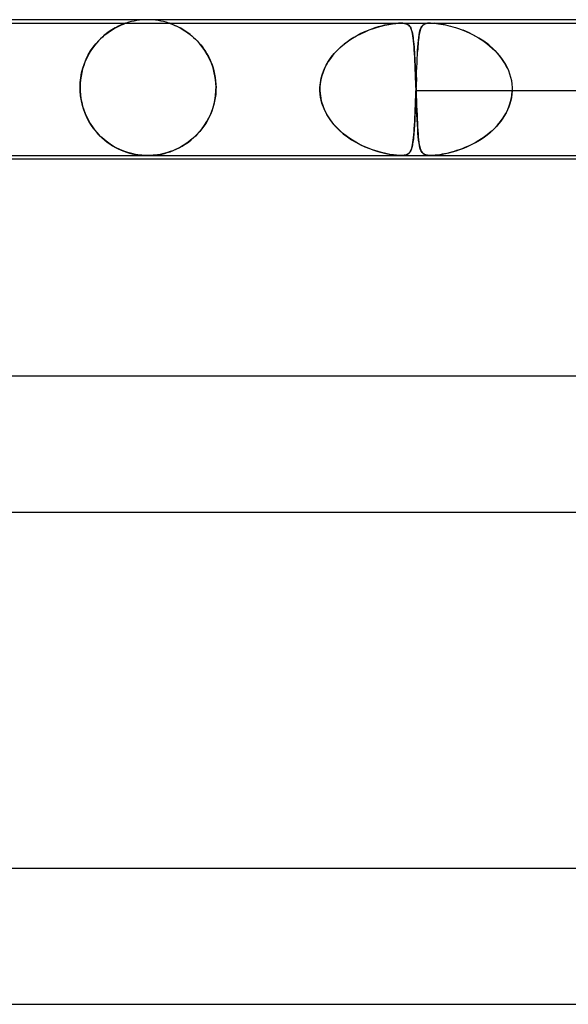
# Model space of a CAD drawing. Header units: millimetres. Extents: x -430 to 430, y -2 to 290.
# Tile 31 of 84: x -142 to -126, y 261 to 290. Entities that reach past the tile are written whole.
import ezdxf

# ---------------------------------------------------------------- set-up
doc = ezdxf.new("R2010")
doc.units = ezdxf.units.MM
doc.layers.add('HIDDEN', color=7, linetype='Continuous')
doc.layers.add('THICK', color=7, linetype='Continuous')

msp = doc.modelspace()

# ---------------------------------------------------------------- linework, layer by layer
at = {"layer": 'HIDDEN'}
for p, q in [((-145.93, 289.9), (-130.549, 289.9)), ((-139.073, 289.686), (-138.986, 289.738)), ((-138.998, 289.732), (-139.049, 289.701)), ((-138.949, 289.76), (-138.998, 289.732)), ((-138.986, 289.738), (-138.904, 289.783)), ((-138.903, 289.784), (-138.949, 289.76)), ((-138.904, 289.783), (-138.83, 289.819)), ((-138.859, 289.806), (-138.903, 289.784)), ((-138.815, 289.826), (-138.859, 289.806)), ((-138.83, 289.819), (-138.765, 289.847)), ((-138.773, 289.844), (-138.815, 289.826)), ((-138.733, 289.861), (-138.773, 289.844)), ((-138.765, 289.847), (-138.711, 289.869)), ((-138.697, 289.874), (-138.733, 289.861)), ((-138.711, 289.869), (-138.671, 289.884)), ((-138.667, 289.885), (-138.697, 289.874)), ((-138.671, 289.884), (-138.644, 289.894)), ((-138.644, 289.894), (-138.667, 289.885)), ((-138.644, 289.894), (-138.629, 289.898)), ((-138.63, 289.898), (-138.644, 289.894)), ((-138.625, 289.9), (-138.63, 289.898)), ((-138.629, 289.898), (-138.625, 289.9)), ((-137.371, 289.899), (-137.375, 289.9)), ((-137.375, 289.9), (-137.371, 289.898)), ((-137.358, 289.894), (-137.371, 289.899)), ((-137.371, 289.898), (-137.358, 289.894)), ((-137.333, 289.886), (-137.358, 289.894)), ((-137.358, 289.894), (-137.336, 289.887)), ((-137.336, 289.887), (-137.308, 289.876)), ((-137.295, 289.872), (-137.333, 289.886)), ((-137.308, 289.876), (-137.275, 289.864)), ((-137.243, 289.852), (-137.295, 289.872)), ((-137.275, 289.864), (-137.239, 289.849)), ((-137.179, 289.824), (-137.243, 289.852)), ((-137.239, 289.849), (-137.2, 289.833)), ((-137.2, 289.833), (-137.161, 289.816)), ((-137.105, 289.789), (-137.179, 289.824)), ((-137.161, 289.816), (-137.123, 289.798)), ((-137.123, 289.798), (-137.083, 289.778)), ((-137.024, 289.746), (-137.105, 289.789)), ((-137.083, 289.778), (-137.041, 289.756)), ((-137.041, 289.756), (-136.996, 289.731)), ((-136.936, 289.695), (-137.024, 289.746)), ((-136.996, 289.731), (-136.95, 289.704)), ((-131.409, 289.722), (-131.512, 289.683)), ((-131.475, 289.697), (-131.354, 289.741)), ((-131.309, 289.756), (-131.409, 289.722)), ((-131.354, 289.741), (-131.238, 289.779)), ((-131.213, 289.786), (-131.309, 289.756)), ((-131.238, 289.779), (-131.126, 289.81)), ((-131.12, 289.812), (-131.213, 289.786)), ((-131.126, 289.81), (-131.015, 289.838)), ((-131.031, 289.834), (-131.12, 289.812)), ((-130.944, 289.853), (-131.031, 289.834)), ((-131.015, 289.838), (-130.903, 289.861)), ((-130.857, 289.869), (-130.944, 289.853)), ((-130.903, 289.861), (-130.795, 289.879)), ((-130.773, 289.882), (-130.857, 289.869)), ((-130.795, 289.879), (-130.699, 289.891)), ((-130.692, 289.892), (-130.773, 289.882)), ((-130.699, 289.891), (-130.619, 289.898)), ((-130.617, 289.898), (-130.692, 289.892)), ((-130.619, 289.898), (-130.55, 289.9)), ((-130.549, 289.9), (-130.617, 289.898)), ((-130.55, 289.9), (-130.49, 289.898)), ((-130.489, 289.898), (-130.549, 289.9)), ((-130.549, 289.9), (-115.625, 289.9)), ((-130.49, 289.898), (-130.44, 289.892)), ((-130.436, 289.891), (-130.489, 289.898)), ((-130.44, 289.892), (-130.398, 289.882)), ((-130.388, 289.879), (-130.436, 289.891)), ((-130.398, 289.882), (-130.363, 289.869)), ((-130.348, 289.861), (-130.388, 289.879)), ((-130.363, 289.869), (-130.335, 289.853)), ((-130.315, 289.838), (-130.348, 289.861)), ((-130.335, 289.853), (-130.311, 289.834)), ((-130.289, 289.81), (-130.315, 289.838)), ((-130.311, 289.834), (-130.291, 289.812)), ((-130.291, 289.812), (-130.273, 289.786)), ((-130.268, 289.779), (-130.289, 289.81)), ((-130.273, 289.786), (-130.257, 289.756)), ((-130.25, 289.741), (-130.268, 289.779)), ((-130.257, 289.756), (-130.242, 289.722)), ((-130.234, 289.697), (-130.25, 289.741)), ((-130.242, 289.722), (-130.229, 289.683)), ((-129.985, 289.676), (-129.969, 289.726)), ((-129.972, 289.718), (-129.982, 289.684)), ((-129.96, 289.748), (-129.972, 289.718)), ((-129.969, 289.726), (-129.951, 289.768)), ((-129.948, 289.774), (-129.96, 289.748)), ((-129.951, 289.768), (-129.93, 289.803)), ((-129.933, 289.798), (-129.948, 289.774)), ((-129.917, 289.819), (-129.933, 289.798)), ((-129.93, 289.803), (-129.905, 289.833)), ((-129.9, 289.837), (-129.917, 289.819)), ((-129.905, 289.833), (-129.875, 289.857)), ((-129.88, 289.853), (-129.9, 289.837)), ((-129.857, 289.866), (-129.88, 289.853)), ((-129.875, 289.857), (-129.84, 289.874)), ((-129.831, 289.878), (-129.857, 289.866)), ((-129.84, 289.874), (-129.802, 289.887)), ((-129.799, 289.887), (-129.831, 289.878)), ((-129.802, 289.887), (-129.761, 289.894)), ((-129.762, 289.894), (-129.799, 289.887)), ((-129.719, 289.898), (-129.762, 289.894)), ((-129.761, 289.894), (-129.718, 289.898)), ((-129.67, 289.9), (-129.719, 289.898)), ((-129.718, 289.898), (-129.672, 289.9)), ((-129.672, 289.9), (-129.619, 289.899)), ((-129.619, 289.899), (-129.562, 289.896)), ((-129.562, 289.896), (-129.501, 289.89)), ((-129.512, 289.891), (-129.554, 289.895)), ((-129.464, 289.885), (-129.512, 289.891)), ((-129.501, 289.89), (-129.437, 289.882)), ((-129.411, 289.878), (-129.464, 289.885)), ((-129.437, 289.882), (-129.37, 289.871)), ((-129.352, 289.868), (-129.411, 289.878)), ((-129.37, 289.871), (-129.303, 289.859)), ((-129.288, 289.856), (-129.352, 289.868)), ((-129.303, 289.859), (-129.235, 289.846)), ((-129.22, 289.842), (-129.288, 289.856)), ((-129.235, 289.846), (-129.164, 289.83)), ((-129.164, 289.83), (-129.09, 289.811)), ((-129.09, 289.811), (-129.014, 289.79)), ((-129.014, 289.79), (-128.936, 289.767)), ((-128.936, 289.767), (-128.855, 289.74)), ((-128.855, 289.74), (-128.773, 289.711)), ((-128.773, 289.711), (-128.69, 289.678)), ((-139.388, 289.434), (-139.447, 289.374)), ((-139.435, 289.386), (-139.347, 289.473)), ((-139.33, 289.489), (-139.388, 289.434)), ((-139.347, 289.473), (-139.255, 289.553)), ((-139.272, 289.54), (-139.33, 289.489)), ((-139.214, 289.586), (-139.272, 289.54)), ((-139.255, 289.553), (-139.163, 289.624)), ((-139.158, 289.628), (-139.214, 289.586)), ((-139.163, 289.624), (-139.073, 289.686)), ((-139.103, 289.667), (-139.158, 289.628)), ((-139.049, 289.701), (-139.103, 289.667)), ((-136.95, 289.704), (-136.902, 289.674)), ((-136.844, 289.634), (-136.936, 289.695)), ((-136.902, 289.674), (-136.852, 289.64)), ((-136.852, 289.64), (-136.801, 289.604)), ((-136.75, 289.565), (-136.844, 289.634)), ((-136.801, 289.604), (-136.75, 289.565)), ((-136.655, 289.485), (-136.75, 289.565)), ((-136.75, 289.565), (-136.697, 289.522)), ((-136.697, 289.522), (-136.644, 289.476)), ((-136.564, 289.398), (-136.655, 289.485)), ((-136.644, 289.476), (-136.591, 289.426)), ((-136.591, 289.426), (-136.539, 289.373)), ((-132.088, 289.374), (-131.97, 289.451)), ((-131.926, 289.478), (-132.025, 289.416)), ((-131.97, 289.451), (-131.849, 289.523)), ((-131.824, 289.536), (-131.926, 289.478)), ((-131.849, 289.523), (-131.724, 289.588)), ((-131.721, 289.589), (-131.824, 289.536)), ((-131.724, 289.588), (-131.598, 289.646)), ((-131.616, 289.639), (-131.721, 289.589)), ((-131.512, 289.683), (-131.616, 289.639)), ((-131.598, 289.646), (-131.475, 289.697)), ((-130.219, 289.646), (-130.234, 289.697)), ((-130.229, 289.683), (-130.218, 289.639)), ((-130.207, 289.588), (-130.219, 289.646)), ((-130.218, 289.639), (-130.207, 289.589)), ((-130.207, 289.589), (-130.197, 289.536)), ((-130.195, 289.523), (-130.207, 289.588)), ((-130.197, 289.536), (-130.188, 289.478)), ((-130.185, 289.451), (-130.195, 289.523)), ((-130.188, 289.478), (-130.18, 289.416)), ((-130.176, 289.374), (-130.185, 289.451)), ((-130.031, 289.392), (-130.021, 289.476)), ((-130.023, 289.463), (-130.029, 289.407)), ((-130.016, 289.515), (-130.023, 289.463)), ((-130.021, 289.476), (-130.01, 289.551)), ((-130.009, 289.563), (-130.016, 289.515)), ((-130.01, 289.551), (-129.998, 289.618)), ((-130.001, 289.607), (-130.009, 289.563)), ((-129.992, 289.647), (-130.001, 289.607)), ((-129.998, 289.618), (-129.985, 289.676)), ((-129.982, 289.684), (-129.992, 289.647)), ((-128.56, 289.622), (-128.711, 289.687)), ((-128.69, 289.678), (-128.605, 289.643)), ((-128.605, 289.643), (-128.52, 289.604)), ((-128.407, 289.547), (-128.56, 289.622)), ((-128.52, 289.604), (-128.435, 289.562)), ((-128.435, 289.562), (-128.35, 289.516)), ((-128.253, 289.46), (-128.407, 289.547)), ((-128.35, 289.516), (-128.265, 289.467)), ((-128.265, 289.467), (-128.18, 289.414)), ((-128.105, 289.363), (-128.253, 289.46)), ((-139.675, 289.078), (-139.6, 289.188)), ((-139.613, 289.171), (-139.664, 289.095)), ((-139.559, 289.243), (-139.613, 289.171)), ((-139.6, 289.188), (-139.52, 289.291)), ((-139.504, 289.311), (-139.559, 289.243)), ((-139.52, 289.291), (-139.435, 289.386)), ((-139.447, 289.374), (-139.504, 289.311)), ((-136.475, 289.303), (-136.564, 289.398)), ((-136.539, 289.373), (-136.488, 289.317)), ((-136.488, 289.317), (-136.437, 289.258)), ((-136.392, 289.2), (-136.475, 289.303)), ((-136.437, 289.258), (-136.388, 289.196)), ((-136.314, 289.09), (-136.392, 289.2)), ((-136.388, 289.196), (-136.341, 289.131)), ((-136.341, 289.131), (-136.295, 289.062)), ((-132.411, 289.104), (-132.309, 289.2)), ((-132.304, 289.204), (-132.39, 289.125)), ((-132.309, 289.2), (-132.201, 289.29)), ((-132.215, 289.279), (-132.304, 289.204)), ((-132.121, 289.35), (-132.215, 289.279)), ((-132.201, 289.29), (-132.088, 289.374)), ((-132.025, 289.416), (-132.121, 289.35)), ((-130.18, 289.416), (-130.173, 289.35)), ((-130.167, 289.29), (-130.176, 289.374)), ((-130.173, 289.35), (-130.166, 289.279)), ((-130.16, 289.2), (-130.167, 289.29)), ((-130.166, 289.279), (-130.16, 289.204)), ((-130.16, 289.204), (-130.154, 289.125)), ((-130.153, 289.104), (-130.16, 289.2)), ((-130.05, 289.142), (-130.055, 289.066)), ((-130.053, 289.094), (-130.047, 289.201)), ((-130.045, 289.215), (-130.05, 289.142)), ((-130.047, 289.201), (-130.039, 289.3)), ((-130.04, 289.283), (-130.045, 289.215)), ((-130.035, 289.348), (-130.04, 289.283)), ((-130.039, 289.3), (-130.031, 289.392)), ((-130.029, 289.407), (-130.035, 289.348)), ((-128.18, 289.414), (-128.097, 289.358)), ((-127.963, 289.256), (-128.105, 289.363)), ((-128.097, 289.358), (-128.016, 289.297)), ((-128.016, 289.297), (-127.936, 289.233)), ((-127.83, 289.139), (-127.963, 289.256)), ((-127.936, 289.233), (-127.858, 289.165)), ((-127.858, 289.165), (-127.784, 289.093)), ((-127.707, 289.012), (-127.83, 289.139)), ((-139.803, 288.842), (-139.843, 288.749)), ((-139.805, 288.837), (-139.744, 288.961)), ((-139.76, 288.93), (-139.803, 288.842)), ((-139.714, 289.015), (-139.76, 288.93)), ((-139.744, 288.961), (-139.675, 289.078)), ((-139.664, 289.095), (-139.714, 289.015)), ((-136.242, 288.972), (-136.314, 289.09)), ((-136.295, 289.062), (-136.252, 288.99)), ((-136.252, 288.99), (-136.211, 288.915)), ((-136.177, 288.848), (-136.242, 288.972)), ((-136.211, 288.915), (-136.172, 288.836)), ((-136.121, 288.717), (-136.177, 288.848)), ((-132.618, 288.861), (-132.683, 288.765)), ((-132.674, 288.78), (-132.594, 288.894)), ((-132.548, 288.953), (-132.618, 288.861)), ((-132.594, 288.894), (-132.506, 289.002)), ((-132.471, 289.041), (-132.548, 288.953)), ((-132.506, 289.002), (-132.411, 289.104)), ((-132.39, 289.125), (-132.471, 289.041)), ((-130.154, 289.125), (-130.149, 289.041)), ((-130.146, 289.002), (-130.153, 289.104)), ((-130.149, 289.041), (-130.143, 288.953)), ((-130.14, 288.894), (-130.146, 289.002)), ((-130.143, 288.953), (-130.138, 288.861)), ((-130.134, 288.78), (-130.14, 288.894)), ((-130.138, 288.861), (-130.133, 288.765)), ((-130.071, 288.728), (-130.066, 288.857)), ((-130.066, 288.857), (-130.06, 288.979)), ((-130.06, 288.979), (-130.053, 289.094)), ((-127.784, 289.093), (-127.713, 289.018)), ((-127.713, 289.018), (-127.646, 288.94)), ((-127.596, 288.875), (-127.707, 289.012)), ((-127.646, 288.94), (-127.583, 288.858)), ((-127.498, 288.73), (-127.596, 288.875)), ((-127.583, 288.858), (-127.525, 288.773)), ((-139.939, 288.433), (-139.904, 288.573)), ((-139.91, 288.551), (-139.936, 288.447)), ((-139.878, 288.652), (-139.91, 288.551)), ((-139.904, 288.573), (-139.859, 288.708)), ((-139.843, 288.749), (-139.878, 288.652)), ((-139.859, 288.708), (-139.805, 288.837)), ((-136.172, 288.836), (-136.136, 288.755)), ((-136.136, 288.755), (-136.103, 288.67)), ((-136.073, 288.58), (-136.121, 288.717)), ((-136.103, 288.67), (-136.074, 288.582)), ((-136.074, 288.582), (-136.048, 288.491)), ((-136.035, 288.439), (-136.073, 288.58)), ((-132.793, 288.561), (-132.837, 288.453)), ((-132.805, 288.535), (-132.744, 288.66)), ((-132.742, 288.665), (-132.793, 288.561)), ((-132.744, 288.66), (-132.674, 288.78)), ((-132.683, 288.765), (-132.742, 288.665)), ((-130.128, 288.66), (-130.134, 288.78)), ((-130.133, 288.765), (-130.128, 288.665)), ((-130.128, 288.665), (-130.124, 288.561)), ((-130.122, 288.535), (-130.128, 288.66)), ((-130.124, 288.561), (-130.119, 288.453)), ((-130.082, 288.45), (-130.077, 288.592)), ((-130.077, 288.592), (-130.071, 288.728)), ((-127.525, 288.773), (-127.472, 288.685)), ((-127.415, 288.576), (-127.498, 288.73)), ((-127.472, 288.685), (-127.424, 288.594)), ((-127.424, 288.594), (-127.382, 288.499)), ((-139.981, 288.146), (-139.965, 288.29)), ((-139.957, 288.339), (-139.973, 288.228)), ((-139.965, 288.29), (-139.939, 288.433)), ((-139.936, 288.447), (-139.957, 288.339)), ((-136.048, 288.491), (-136.026, 288.397)), ((-136.008, 288.294), (-136.035, 288.439)), ((-136.026, 288.397), (-136.009, 288.3)), ((-136.009, 288.3), (-135.996, 288.202)), ((-135.991, 288.148), (-136.008, 288.294)), ((-132.915, 288.138), (-132.891, 288.273)), ((-132.873, 288.342), (-132.9, 288.23)), ((-132.891, 288.273), (-132.854, 288.405)), ((-132.837, 288.453), (-132.873, 288.342)), ((-132.854, 288.405), (-132.805, 288.535)), ((-130.117, 288.405), (-130.122, 288.535)), ((-130.119, 288.453), (-130.115, 288.342)), ((-130.112, 288.273), (-130.117, 288.405)), ((-130.115, 288.342), (-130.11, 288.23)), ((-130.107, 288.138), (-130.112, 288.273)), ((-130.093, 288.152), (-130.088, 288.303)), ((-130.088, 288.293), (-130.09, 288.245)), ((-130.088, 288.303), (-130.082, 288.45)), ((-127.382, 288.499), (-127.346, 288.403)), ((-127.346, 288.403), (-127.318, 288.305)), ((-127.318, 288.305), (-127.296, 288.205)), ((-139.986, 288), (-139.981, 288.146)), ((-139.983, 288.115), (-139.986, 288)), ((-139.986, 287.983), (-139.986, 288)), ((-139.986, 288), (-139.986, 287.983)), ((-139.985, 287.967), (-139.986, 287.983)), ((-139.986, 287.983), (-139.985, 287.967)), ((-139.973, 288.228), (-139.983, 288.115)), ((-135.996, 288.202), (-135.988, 288.101)), ((-135.985, 288), (-135.991, 288.148)), ((-135.988, 288.101), (-135.985, 288)), ((-135.985, 287.983), (-135.986, 287.967)), ((-135.986, 287.967), (-135.985, 287.983)), ((-135.985, 288), (-135.985, 287.983)), ((-135.985, 287.983), (-135.985, 288)), ((-132.928, 287.967), (-132.927, 287.983)), ((-132.927, 288), (-132.915, 288.138)), ((-132.918, 288.116), (-132.927, 288)), ((-132.927, 287.983), (-132.927, 288)), ((-132.927, 288), (-132.927, 287.983)), ((-132.927, 287.983), (-132.927, 287.967)), ((-132.9, 288.23), (-132.918, 288.116)), ((-130.11, 288.23), (-130.106, 288.116)), ((-130.102, 288), (-130.107, 288.138)), ((-130.106, 288.116), (-130.102, 288)), ((-130.102, 288), (-130.101, 287.983)), ((-130.101, 287.983), (-130.102, 288)), ((-130.101, 287.983), (-130.101, 287.967)), ((-130.101, 287.967), (-130.101, 287.983)), ((-130.099, 287.983), (-130.098, 288)), ((-130.099, 287.967), (-130.099, 287.983)), ((-130.098, 288), (-130.093, 288.152)), ((-130.096, 288.05), (-130.098, 288)), ((-130.095, 288.099), (-130.096, 288.05)), ((-130.093, 288.148), (-130.095, 288.099)), ((-130.091, 288.197), (-130.093, 288.148)), ((-130.09, 288.245), (-130.091, 288.197)), ((-127.296, 288.205), (-127.281, 288.103)), ((-127.281, 288.103), (-127.273, 288)), ((-127.273, 288), (-127.273, 287.983)), ((-127.273, 287.983), (-127.272, 287.967)), ((-139.985, 287.95), (-139.985, 287.967)), ((-139.985, 287.967), (-139.985, 287.95)), ((-139.985, 287.933), (-139.985, 287.95)), ((-139.985, 287.95), (-139.985, 287.933)), ((-139.984, 287.917), (-139.985, 287.933)), ((-139.985, 287.933), (-139.984, 287.917)), ((-139.983, 287.9), (-139.984, 287.917)), ((-139.984, 287.917), (-139.983, 287.9)), ((-139.983, 287.9), (-139.974, 287.787)), ((-139.971, 287.756), (-139.983, 287.9)), ((-139.974, 287.787), (-139.959, 287.674)), ((-139.948, 287.613), (-139.971, 287.756)), ((-136.008, 287.697), (-136.027, 287.597)), ((-136.022, 287.62), (-136, 287.758)), ((-135.995, 287.799), (-136.008, 287.697)), ((-136, 287.758), (-135.988, 287.9)), ((-135.988, 287.9), (-135.995, 287.799)), ((-135.987, 287.917), (-135.988, 287.9)), ((-135.988, 287.9), (-135.987, 287.917)), ((-135.986, 287.933), (-135.987, 287.917)), ((-135.987, 287.917), (-135.986, 287.933)), ((-135.986, 287.967), (-135.986, 287.95)), ((-135.986, 287.95), (-135.986, 287.967)), ((-135.986, 287.95), (-135.986, 287.933)), ((-135.986, 287.933), (-135.986, 287.95)), ((-132.928, 287.95), (-132.928, 287.967)), ((-132.927, 287.967), (-132.928, 287.95)), ((-132.927, 287.933), (-132.928, 287.95)), ((-132.928, 287.95), (-132.927, 287.933)), ((-132.927, 287.917), (-132.927, 287.933)), ((-132.927, 287.933), (-132.927, 287.917)), ((-132.927, 287.9), (-132.927, 287.917)), ((-132.927, 287.917), (-132.927, 287.9)), ((-132.909, 287.72), (-132.927, 287.9)), ((-132.927, 287.9), (-132.914, 287.754)), ((-132.914, 287.754), (-132.887, 287.61)), ((-132.868, 287.543), (-132.909, 287.72)), ((-130.112, 287.623), (-130.107, 287.76)), ((-130.108, 287.711), (-130.112, 287.618)), ((-130.105, 287.805), (-130.108, 287.711)), ((-130.107, 287.76), (-130.102, 287.9)), ((-130.102, 287.9), (-130.105, 287.805)), ((-130.102, 287.9), (-130.101, 287.917)), ((-116.662, 287.9), (-130.102, 287.9)), ((-130.101, 287.967), (-130.1, 287.95)), ((-130.1, 287.95), (-130.101, 287.967)), ((-130.101, 287.917), (-130.1, 287.933)), ((-130.1, 287.95), (-130.099, 287.967)), ((-130.1, 287.95), (-130.099, 287.933)), ((-130.1, 287.933), (-130.1, 287.95)), ((-130.099, 287.933), (-130.1, 287.95)), ((-130.099, 287.933), (-130.099, 287.917)), ((-130.099, 287.917), (-130.099, 287.933)), ((-130.099, 287.917), (-130.098, 287.9)), ((-130.098, 287.9), (-130.099, 287.917)), ((-130.098, 287.9), (-130.093, 287.754)), ((-130.092, 287.72), (-130.098, 287.9)), ((-130.093, 287.754), (-130.088, 287.61)), ((-130.086, 287.543), (-130.092, 287.72)), ((-127.293, 287.711), (-127.312, 287.618)), ((-127.311, 287.623), (-127.285, 287.76)), ((-127.28, 287.805), (-127.293, 287.711)), ((-127.285, 287.76), (-127.273, 287.9)), ((-127.273, 287.9), (-127.28, 287.805)), ((-127.272, 287.933), (-127.273, 287.917)), ((-127.273, 287.917), (-127.273, 287.9)), ((-113.834, 287.9), (-127.273, 287.9)), ((-127.272, 287.967), (-127.272, 287.95)), ((-127.272, 287.95), (-127.272, 287.933)), ((-139.959, 287.674), (-139.937, 287.561)), ((-139.917, 287.476), (-139.948, 287.613)), ((-139.937, 287.561), (-139.91, 287.451)), ((-139.877, 287.345), (-139.917, 287.476)), ((-139.91, 287.451), (-139.876, 287.343)), ((-136.078, 287.4), (-136.112, 287.304)), ((-136.093, 287.354), (-136.053, 287.485)), ((-136.05, 287.498), (-136.078, 287.4)), ((-136.053, 287.485), (-136.022, 287.62)), ((-136.027, 287.597), (-136.05, 287.498)), ((-132.887, 287.61), (-132.845, 287.47)), ((-132.807, 287.372), (-132.868, 287.543)), ((-132.845, 287.47), (-132.79, 287.333)), ((-130.119, 287.434), (-130.123, 287.346)), ((-130.122, 287.359), (-130.117, 287.489)), ((-130.116, 287.525), (-130.119, 287.434)), ((-130.117, 287.489), (-130.112, 287.623)), ((-130.112, 287.618), (-130.116, 287.525)), ((-130.088, 287.61), (-130.083, 287.47)), ((-130.079, 287.372), (-130.086, 287.543)), ((-130.083, 287.47), (-130.078, 287.333)), ((-127.368, 287.434), (-127.405, 287.346)), ((-127.399, 287.359), (-127.349, 287.489)), ((-127.337, 287.525), (-127.368, 287.434)), ((-127.349, 287.489), (-127.311, 287.623)), ((-127.312, 287.618), (-127.337, 287.525)), ((-139.829, 287.22), (-139.877, 287.345)), ((-139.876, 287.343), (-139.836, 287.237)), ((-139.836, 287.237), (-139.79, 287.134)), ((-139.775, 287.102), (-139.829, 287.22)), ((-139.79, 287.134), (-139.74, 287.034)), ((-139.715, 286.99), (-139.775, 287.102)), ((-136.256, 287.001), (-136.195, 287.112)), ((-136.192, 287.119), (-136.239, 287.03)), ((-136.195, 287.112), (-136.141, 287.23)), ((-136.15, 287.21), (-136.192, 287.119)), ((-136.112, 287.304), (-136.15, 287.21)), ((-136.141, 287.23), (-136.093, 287.354)), ((-132.727, 287.209), (-132.807, 287.372)), ((-132.79, 287.333), (-132.722, 287.201)), ((-132.63, 287.056), (-132.727, 287.209)), ((-132.722, 287.201), (-132.644, 287.076)), ((-130.14, 286.999), (-130.134, 287.113)), ((-130.131, 287.176), (-130.135, 287.095)), ((-130.134, 287.113), (-130.128, 287.233)), ((-130.127, 287.26), (-130.131, 287.176)), ((-130.128, 287.233), (-130.122, 287.359)), ((-130.123, 287.346), (-130.127, 287.26)), ((-130.073, 287.21), (-130.079, 287.372)), ((-130.078, 287.333), (-130.072, 287.201)), ((-130.066, 287.057), (-130.073, 287.21)), ((-130.072, 287.201), (-130.067, 287.076)), ((-127.614, 286.999), (-127.533, 287.113)), ((-127.494, 287.176), (-127.546, 287.095)), ((-127.533, 287.113), (-127.461, 287.233)), ((-127.447, 287.26), (-127.494, 287.176)), ((-127.461, 287.233), (-127.399, 287.359)), ((-127.405, 287.346), (-127.447, 287.26)), ((-139.74, 287.034), (-139.684, 286.939)), ((-139.65, 286.885), (-139.715, 286.99)), ((-139.684, 286.939), (-139.624, 286.847)), ((-139.58, 286.786), (-139.65, 286.885)), ((-139.624, 286.847), (-139.559, 286.76)), ((-136.344, 286.863), (-136.402, 286.785)), ((-136.392, 286.797), (-136.321, 286.896)), ((-136.289, 286.945), (-136.344, 286.863)), ((-136.321, 286.896), (-136.256, 287.001)), ((-136.239, 287.03), (-136.289, 286.945)), ((-132.644, 287.076), (-132.556, 286.957)), ((-132.519, 286.913), (-132.63, 287.056)), ((-132.556, 286.957), (-132.458, 286.845)), ((-132.396, 286.781), (-132.519, 286.913)), ((-132.458, 286.845), (-132.353, 286.74)), ((-130.153, 286.79), (-130.146, 286.891)), ((-130.147, 286.867), (-130.152, 286.797)), ((-130.143, 286.94), (-130.147, 286.867)), ((-130.146, 286.891), (-130.14, 286.999)), ((-130.139, 287.016), (-130.143, 286.94)), ((-130.135, 287.095), (-130.139, 287.016)), ((-130.067, 287.076), (-130.061, 286.957)), ((-130.059, 286.914), (-130.066, 287.057)), ((-130.061, 286.957), (-130.055, 286.845)), ((-130.051, 286.781), (-130.059, 286.914)), ((-130.055, 286.845), (-130.049, 286.74)), ((-127.8, 286.79), (-127.704, 286.891)), ((-127.725, 286.867), (-127.792, 286.797)), ((-127.662, 286.94), (-127.725, 286.867)), ((-127.704, 286.891), (-127.614, 286.999)), ((-127.602, 287.016), (-127.662, 286.94)), ((-127.546, 287.095), (-127.602, 287.016)), ((-139.506, 286.694), (-139.58, 286.786)), ((-139.559, 286.76), (-139.491, 286.677)), ((-139.429, 286.609), (-139.506, 286.694)), ((-139.491, 286.677), (-139.419, 286.599)), ((-139.349, 286.53), (-139.429, 286.609)), ((-139.419, 286.599), (-139.344, 286.526)), ((-139.266, 286.457), (-139.349, 286.53)), ((-139.344, 286.526), (-139.267, 286.458)), ((-136.712, 286.464), (-136.627, 286.538)), ((-136.593, 286.571), (-136.661, 286.507)), ((-136.627, 286.538), (-136.545, 286.619)), ((-136.527, 286.638), (-136.593, 286.571)), ((-136.545, 286.619), (-136.467, 286.705)), ((-136.463, 286.709), (-136.527, 286.638)), ((-136.467, 286.705), (-136.392, 286.797)), ((-136.402, 286.785), (-136.463, 286.709)), ((-132.261, 286.659), (-132.396, 286.781)), ((-132.353, 286.74), (-132.24, 286.642)), ((-132.119, 286.549), (-132.261, 286.659)), ((-132.24, 286.642), (-132.121, 286.55)), ((-132.121, 286.55), (-131.997, 286.466)), ((-131.973, 286.451), (-132.119, 286.549)), ((-130.184, 286.451), (-130.175, 286.525)), ((-130.173, 286.547), (-130.179, 286.492)), ((-130.175, 286.525), (-130.167, 286.606)), ((-130.167, 286.605), (-130.173, 286.547)), ((-130.167, 286.606), (-130.16, 286.694)), ((-130.162, 286.666), (-130.167, 286.605)), ((-130.157, 286.73), (-130.162, 286.666)), ((-130.16, 286.694), (-130.153, 286.79)), ((-130.152, 286.797), (-130.157, 286.73)), ((-130.043, 286.659), (-130.051, 286.781)), ((-130.049, 286.74), (-130.042, 286.642)), ((-130.034, 286.549), (-130.043, 286.659)), ((-130.042, 286.642), (-130.034, 286.55)), ((-130.034, 286.55), (-130.026, 286.466)), ((-130.024, 286.451), (-130.034, 286.549)), ((-128.235, 286.451), (-128.122, 286.525)), ((-128.09, 286.547), (-128.17, 286.492)), ((-128.122, 286.525), (-128.011, 286.606)), ((-128.011, 286.605), (-128.09, 286.547)), ((-128.011, 286.606), (-127.903, 286.694)), ((-127.936, 286.666), (-128.011, 286.605)), ((-127.863, 286.73), (-127.936, 286.666)), ((-127.903, 286.694), (-127.8, 286.79)), ((-127.792, 286.797), (-127.863, 286.73)), ((-139.267, 286.458), (-139.188, 286.396)), ((-139.182, 286.391), (-139.266, 286.457)), ((-139.188, 286.396), (-139.108, 286.339)), ((-139.096, 286.331), (-139.182, 286.391)), ((-139.108, 286.339), (-139.027, 286.287)), ((-139.009, 286.276), (-139.096, 286.331)), ((-139.027, 286.287), (-138.945, 286.24)), ((-138.922, 286.227), (-139.009, 286.276)), ((-138.945, 286.24), (-138.863, 286.198)), ((-137.028, 286.249), (-137.105, 286.209)), ((-137.071, 286.226), (-136.98, 286.277)), ((-136.952, 286.293), (-137.028, 286.249)), ((-136.98, 286.277), (-136.889, 286.333)), ((-136.878, 286.341), (-136.952, 286.293)), ((-136.889, 286.333), (-136.799, 286.396)), ((-136.804, 286.392), (-136.878, 286.341)), ((-136.732, 286.448), (-136.804, 286.392)), ((-136.799, 286.396), (-136.712, 286.464)), ((-136.661, 286.507), (-136.732, 286.448)), ((-131.997, 286.466), (-131.869, 286.389)), ((-131.824, 286.364), (-131.973, 286.451)), ((-131.869, 286.389), (-131.737, 286.319)), ((-131.675, 286.289), (-131.824, 286.364)), ((-131.737, 286.319), (-131.604, 286.257)), ((-131.528, 286.224), (-131.675, 286.289)), ((-131.604, 286.257), (-131.473, 286.202)), ((-130.224, 286.231), (-130.234, 286.199)), ((-130.228, 286.218), (-130.215, 286.267)), ((-130.215, 286.266), (-130.224, 286.231)), ((-130.215, 286.267), (-130.204, 286.322)), ((-130.207, 286.305), (-130.215, 286.266)), ((-130.2, 286.347), (-130.207, 286.305)), ((-130.204, 286.322), (-130.193, 286.383)), ((-130.192, 286.392), (-130.2, 286.347)), ((-130.193, 286.383), (-130.184, 286.451)), ((-130.186, 286.44), (-130.192, 286.392)), ((-130.179, 286.492), (-130.186, 286.44)), ((-130.026, 286.466), (-130.016, 286.389)), ((-130.013, 286.365), (-130.024, 286.451)), ((-130.016, 286.389), (-130.005, 286.319)), ((-129.999, 286.29), (-130.013, 286.365)), ((-130.005, 286.319), (-129.992, 286.257)), ((-129.984, 286.225), (-129.999, 286.29)), ((-129.992, 286.257), (-129.978, 286.202)), ((-128.666, 286.231), (-128.747, 286.199)), ((-128.698, 286.218), (-128.583, 286.267)), ((-128.584, 286.266), (-128.666, 286.231)), ((-128.501, 286.305), (-128.584, 286.266)), ((-128.583, 286.267), (-128.467, 286.322)), ((-128.418, 286.347), (-128.501, 286.305)), ((-128.467, 286.322), (-128.351, 286.383)), ((-128.335, 286.392), (-128.418, 286.347)), ((-128.351, 286.383), (-128.235, 286.451)), ((-128.252, 286.44), (-128.335, 286.392)), ((-128.17, 286.492), (-128.252, 286.44)), ((-138.835, 286.184), (-138.922, 286.227)), ((-138.863, 286.198), (-138.781, 286.16)), ((-138.749, 286.147), (-138.835, 286.184)), ((-138.781, 286.16), (-138.698, 286.127)), ((-138.664, 286.115), (-138.749, 286.147)), ((-138.698, 286.127), (-138.615, 286.098)), ((-138.581, 286.087), (-138.664, 286.115)), ((-138.615, 286.098), (-138.532, 286.073)), ((-138.501, 286.064), (-138.581, 286.087)), ((-138.532, 286.073), (-138.449, 286.052)), ((-138.422, 286.046), (-138.501, 286.064)), ((-138.449, 286.052), (-138.367, 286.034)), ((-138.35, 286.031), (-138.422, 286.046)), ((-138.367, 286.034), (-138.286, 286.021)), ((-138.284, 286.02), (-138.35, 286.031)), ((-138.286, 286.021), (-138.209, 286.011)), ((-138.222, 286.013), (-138.284, 286.02)), ((-138.165, 286.007), (-138.222, 286.013)), ((-138.209, 286.011), (-138.136, 286.005)), ((-138.11, 286.003), (-138.165, 286.007)), ((-138.136, 286.005), (-138.065, 286.001)), ((-138.054, 286.001), (-138.11, 286.003)), ((-138.065, 286.001), (-137.998, 286)), ((-137.999, 286), (-138.054, 286.001)), ((-137.944, 286.001), (-137.999, 286)), ((-137.998, 286), (-137.93, 286.001)), ((-137.889, 286.003), (-137.944, 286.001)), ((-137.93, 286.001), (-137.863, 286.005)), ((-137.83, 286.007), (-137.889, 286.003)), ((-137.863, 286.005), (-137.796, 286.01)), ((-137.768, 286.013), (-137.83, 286.007)), ((-137.796, 286.01), (-137.728, 286.018)), ((-137.703, 286.022), (-137.768, 286.013)), ((-137.728, 286.018), (-137.657, 286.029)), ((-137.633, 286.034), (-137.703, 286.022)), ((-137.657, 286.029), (-137.583, 286.044)), ((-137.56, 286.049), (-137.633, 286.034)), ((-137.583, 286.044), (-137.504, 286.062)), ((-137.486, 286.067), (-137.56, 286.049)), ((-137.504, 286.062), (-137.422, 286.085)), ((-137.41, 286.088), (-137.486, 286.067)), ((-137.422, 286.085), (-137.337, 286.112)), ((-137.335, 286.113), (-137.41, 286.088)), ((-137.337, 286.112), (-137.25, 286.144)), ((-137.258, 286.141), (-137.335, 286.113)), ((-137.181, 286.174), (-137.258, 286.141)), ((-137.25, 286.144), (-137.162, 286.182)), ((-137.105, 286.209), (-137.181, 286.174)), ((-137.162, 286.182), (-137.071, 286.226)), ((-131.384, 286.169), (-131.528, 286.224)), ((-131.473, 286.202), (-131.345, 286.156)), ((-131.246, 286.124), (-131.384, 286.169)), ((-131.345, 286.156), (-131.221, 286.116)), ((-131.113, 286.086), (-131.246, 286.124)), ((-131.221, 286.116), (-131.103, 286.084)), ((-130.986, 286.056), (-131.113, 286.086)), ((-131.103, 286.084), (-130.993, 286.057)), ((-130.993, 286.057), (-130.892, 286.037)), ((-130.868, 286.033), (-130.986, 286.056)), ((-130.892, 286.037), (-130.807, 286.022)), ((-130.764, 286.017), (-130.868, 286.033)), ((-130.807, 286.022), (-130.736, 286.013)), ((-130.679, 286.007), (-130.764, 286.017)), ((-130.736, 286.013), (-130.678, 286.007)), ((-130.608, 286.002), (-130.679, 286.007)), ((-130.678, 286.007), (-130.631, 286.003)), ((-130.631, 286.003), (-130.588, 286.001)), ((-130.547, 286), (-130.608, 286.002)), ((-130.588, 286.001), (-130.548, 286)), ((-130.548, 286), (-130.511, 286.001)), ((-130.495, 286.002), (-130.547, 286)), ((-130.511, 286.001), (-130.477, 286.003)), ((-130.45, 286.006), (-130.495, 286.002)), ((-130.477, 286.003), (-130.444, 286.007)), ((-130.411, 286.014), (-130.45, 286.006)), ((-130.444, 286.007), (-130.412, 286.013)), ((-130.412, 286.013), (-130.381, 286.023)), ((-130.379, 286.024), (-130.411, 286.014)), ((-130.381, 286.023), (-130.351, 286.037)), ((-130.352, 286.036), (-130.379, 286.024)), ((-130.331, 286.049), (-130.352, 286.036)), ((-130.351, 286.037), (-130.323, 286.055)), ((-130.313, 286.063), (-130.331, 286.049)), ((-130.323, 286.055), (-130.298, 286.078)), ((-130.297, 286.08), (-130.313, 286.063)), ((-130.298, 286.078), (-130.277, 286.105)), ((-130.282, 286.098), (-130.297, 286.08)), ((-130.269, 286.119), (-130.282, 286.098)), ((-130.277, 286.105), (-130.259, 286.138)), ((-130.256, 286.143), (-130.269, 286.119)), ((-130.259, 286.138), (-130.243, 286.175)), ((-130.245, 286.17), (-130.256, 286.143)), ((-130.234, 286.199), (-130.245, 286.17)), ((-130.243, 286.175), (-130.228, 286.218)), ((-129.967, 286.17), (-129.984, 286.225)), ((-129.978, 286.202), (-129.961, 286.156)), ((-129.946, 286.124), (-129.967, 286.17)), ((-129.961, 286.156), (-129.942, 286.116)), ((-129.921, 286.086), (-129.946, 286.124)), ((-129.942, 286.116), (-129.919, 286.084)), ((-129.892, 286.056), (-129.921, 286.086)), ((-129.919, 286.084), (-129.893, 286.057)), ((-129.893, 286.057), (-129.863, 286.037)), ((-129.855, 286.033), (-129.892, 286.056)), ((-129.863, 286.037), (-129.831, 286.022)), ((-129.813, 286.017), (-129.855, 286.033)), ((-129.831, 286.022), (-129.799, 286.013)), ((-129.767, 286.007), (-129.813, 286.017)), ((-129.799, 286.013), (-129.767, 286.007)), ((-129.767, 286.007), (-129.735, 286.003)), ((-129.719, 286.002), (-129.767, 286.007)), ((-129.735, 286.003), (-129.702, 286.001)), ((-129.665, 286), (-129.719, 286.002)), ((-129.702, 286.001), (-129.665, 286)), ((-129.665, 286), (-129.625, 286.001)), ((-129.605, 286.002), (-129.664, 286)), ((-129.625, 286.001), (-129.58, 286.003)), ((-129.54, 286.006), (-129.605, 286.002)), ((-129.58, 286.003), (-129.531, 286.007)), ((-129.47, 286.014), (-129.54, 286.006)), ((-129.531, 286.007), (-129.473, 286.013)), ((-129.473, 286.013), (-129.404, 286.023)), ((-129.399, 286.024), (-129.47, 286.014)), ((-129.404, 286.023), (-129.322, 286.037)), ((-129.328, 286.036), (-129.399, 286.024)), ((-129.259, 286.049), (-129.328, 286.036)), ((-129.322, 286.037), (-129.23, 286.055)), ((-129.193, 286.063), (-129.259, 286.049)), ((-129.23, 286.055), (-129.132, 286.078)), ((-129.125, 286.08), (-129.193, 286.063)), ((-129.132, 286.078), (-129.029, 286.105)), ((-129.054, 286.098), (-129.125, 286.08)), ((-128.981, 286.119), (-129.054, 286.098)), ((-129.029, 286.105), (-128.921, 286.138)), ((-128.905, 286.143), (-128.981, 286.119)), ((-128.921, 286.138), (-128.811, 286.175)), ((-128.827, 286.17), (-128.905, 286.143)), ((-128.747, 286.199), (-128.827, 286.17)), ((-128.811, 286.175), (-128.698, 286.218))]:
    msp.add_line(p, q, dxfattribs=at)
for start, end in [(90, 108.1948), (71.8051, 90)]:
    msp.add_arc((-138, 288), 2, start, end, dxfattribs=at)
at = {"layer": 'THICK'}
for p, q in [((0, 290), (-228, 290)), ((-159.8, 286), (-2, 286)), ((-129.664, 286), (-129.665, 286)), ((-129.664, 286), (-129.664, 286)), ((-129.664, 286), (-129.664, 286)), ((-129.664, 286), (-129.664, 286)), ((-129.664, 286), (-129.664, 286)), ((-129.664, 286), (-129.664, 286)), ((-159.109, 285.9), (-32.527, 285.9)), ((0, 279.5), (-235, 279.5)), ((-164.932, 275.5), (-1.745, 275.5)), ((0, 265), (-243, 265)), ((-170.552, 261), (-1.796, 261))]:
    msp.add_line(p, q, dxfattribs=at)

doc.saveas('drawing.dxf')
